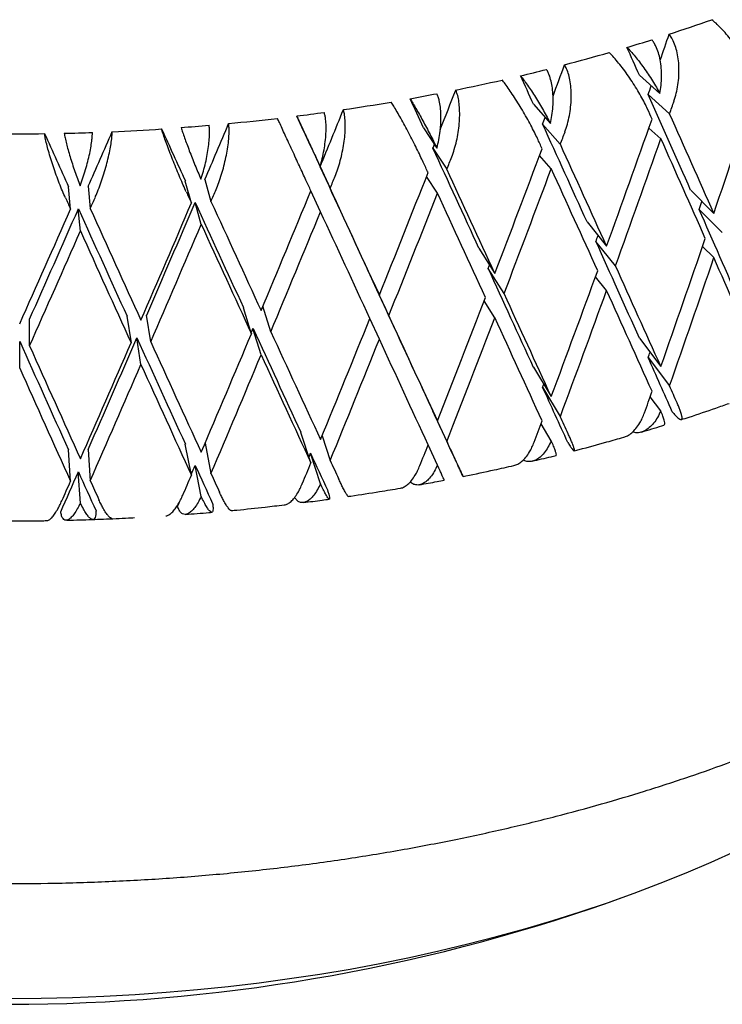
# Model space of a CAD drawing. Header units: millimetres. Extents: x 8 to 552, y 12 to 759.
# Tile 27 of 55: x 506 to 514, y 30 to 40. Entities that reach past the tile are written whole.
import ezdxf

# ---------------------------------------------------------------- set-up
doc = ezdxf.new("R2010")
doc.units = ezdxf.units.MM

msp = doc.modelspace()

# ---------------------------------------------------------------- linework, layer by layer
at = {"color": 7, "linetype": 'Continuous', "lineweight": 30}
for p, q in [((512.941, 39.757), (513.163, 39.558)), ((513.035, 39.547), (513.266, 39.34)), ((511.799, 39.443), (511.982, 39.234)), ((510.613, 39.189), (510.758, 38.971)), ((511.897, 39.229), (512.088, 39.011)), ((513.173, 39.071), (513.044, 39.187)), ((509.394, 38.995), (509.498, 38.771)), ((510.715, 38.969), (510.865, 38.743)), ((511.991, 38.747), (511.865, 38.891)), ((509.498, 38.77), (509.606, 38.537)), ((510.764, 38.484), (510.645, 38.663)), ((506.806, 38.312), (506.784, 38.552)), ((506.997, 38.558), (507.019, 38.318)), ((508.109, 38.378), (508.044, 38.615)), ((508.255, 38.632), (508.32, 38.395)), ((509.502, 38.284), (509.398, 38.509)), ((513.494, 38.516), (513.744, 38.266)), ((508.215, 38.146), (508.15, 38.385)), ((506.912, 38.075), (506.89, 38.316)), ((513.835, 38.059), (513.585, 38.309)), ((512.376, 38.174), (512.587, 37.913)), ((512.683, 37.7), (512.472, 37.962)), ((511.211, 37.89), (511.382, 37.618)), ((513.744, 37.789), (513.622, 37.91)), ((510.007, 37.665), (510.137, 37.386)), ((511.481, 37.401), (511.31, 37.673)), ((512.587, 37.435), (512.467, 37.583)), ((510.239, 37.164), (510.11, 37.443)), ((511.382, 37.141), (511.268, 37.322)), ((508.669, 37.252), (508.756, 36.968)), ((508.966, 36.99), (508.881, 37.266)), ((506.364, 36.837), (506.364, 37.126)), ((507.415, 37.157), (507.459, 36.869)), ((507.671, 36.881), (507.627, 37.168)), ((510.137, 36.909), (510.034, 37.131)), ((508.861, 36.74), (508.774, 37.024)), ((506.258, 36.598), (506.258, 36.886)), ((507.565, 36.636), (507.521, 36.924)), ((512.941, 36.919), (513.172, 36.614)), ((513.035, 36.71), (513.266, 36.405)), ((511.799, 36.606), (511.99, 36.29)), ((510.613, 36.351), (510.764, 36.027)), ((511.897, 36.391), (512.088, 36.076)), ((513.171, 36.138), (513.057, 36.289)), ((510.715, 36.131), (510.865, 35.807)), ((509.398, 35.574), (509.29, 35.904)), ((511.99, 35.814), (511.88, 35.995)), ((509.519, 35.867), (509.606, 35.601)), ((506.806, 35.377), (506.784, 35.714)), ((506.997, 35.72), (507.019, 35.383)), ((508.109, 35.443), (508.044, 35.778)), ((508.257, 35.787), (508.32, 35.46)), ((510.763, 35.55), (510.662, 35.769)), ((509.502, 35.349), (509.394, 35.679)), ((506.912, 35.142), (506.89, 35.478)), ((508.215, 35.213), (508.15, 35.547)), ((512.627, 30.84), (512.884, 30.935))]:
    msp.add_line(p, q, dxfattribs=at)
at = {"color": 7, "linetype": 'Continuous', "lineweight": 30, "flags": 128}
msp.add_lwpolyline([(506.152, 29.799), (506.49, 29.801), (506.828, 29.809), (507.166, 29.822), (507.503, 29.841), (507.839, 29.865), (508.174, 29.894), (508.507, 29.928), (508.839, 29.967), (509.168, 30.012), (509.496, 30.062), (509.821, 30.116), (510.143, 30.176), (510.462, 30.241), (510.778, 30.311), (511.091, 30.386), (511.4, 30.465), (511.705, 30.55), (512.007, 30.639), (512.304, 30.733), (512.596, 30.831), (512.884, 30.934), (513.166, 31.042), (513.444, 31.154), (513.716, 31.27), (513.983, 31.39)], dxfattribs=at)
at = {"color": 7, "linetype": 'Continuous', "lineweight": 30}
for centre, radius, start, end in [((507.406, 58.231), 18.959, 287.9903, 289.4614), ((507.144, 59.046), 19.816, 286.6041, 287.4169), ((506.916, 59.831), 20.632, 284.6481, 286.0386), ((506.723, 60.578), 21.405, 283.332, 284.104), ((506.562, 61.276), 22.121, 281.4668, 282.7942), ((506.433, 61.919), 22.776, 280.2047, 280.9454), ((506.333, 62.495), 23.361, 278.4081, 279.6881), ((506.26, 63), 23.871, 277.1854, 277.9033), ((506.177, 63.766), 24.641, 274.2408, 274.9437), ((506.209, 63.424), 24.298, 275.4373, 276.6841), ((506.152, 64.238), 25.114, 269.6335, 270.8532), ((506.153, 64.175), 25.052, 271.3397, 272.0349), ((506.16, 64.015), 24.892, 272.5225, 273.7495), ((506.152, 49.27), 19.534, 250.6396, 289.3604)]:
    msp.add_arc(centre, radius, start, end, dxfattribs=at)
for centre, major_axis, ratio, start_param, end_param in [((506.152, 45.018), (12.185, 36.764), 0.213798, 4.644369, 4.651999), ((506.152, 45.973), (-14.148, 29.216), 0.108625, 4.445733, 4.45622), ((506.152, 45.018), (12.723, 36.174), 0.192259, 4.628014, 4.637405), ((506.152, 45.973), (-14.345, 29.951), 0.070696, 4.458897, 4.469384), ((506.152, 45.018), (12.185, 36.764), 0.213798, 4.634138, 4.63676), ((506.152, 45.496), (11.976, 38.613), 0.233895, 4.596965, 4.633504), ((506.152, 45.018), (13.192, 35.556), 0.169273, 4.610232, 4.622348), ((506.152, 45.973), (-14.148, 29.216), 0.108625, 4.402107, 4.438387), ((506.152, 45.973), (-14.461, 30.688), 0.034713, 4.473143, 4.48363), ((506.152, 45.018), (12.605, 38.032), 0.213798, 4.633648, 4.637294), ((506.152, 45.973), (-14.5, 31.421), 0.000589, 4.488153, 4.498639), ((506.152, 45.018), (13.59, 34.913), 0.144826, 4.589049, 4.60691), ((506.152, 45.018), (12.723, 36.174), 0.192259, 4.619544, 4.62157), ((506.152, 45.496), (-14.636, 30.224), 0.108625, 4.45308, 4.456719), ((506.152, 45.973), (-14.636, 30.224), 0.108625, 4.402352, 4.438877), ((506.152, 45.018), (13.917, 34.249), 0.118893, 4.57333, 4.591191), ((506.152, 45.973), (-14.345, 29.951), 0.070696, 4.415271, 4.451551), ((506.152, 45.496), (12.605, 38.032), 0.213798, 4.582906, 4.619445), ((506.152, 45.496), (-14.354, 32.863), 0.062413, 1.73852, 1.75636), ((506.152, 45.018), (14.171, 33.564), 0.091438, 4.557443, 4.575304), ((506.152, 45.496), (-14.464, 32.148), 0.031761, 1.75433, 1.77217), ((506.152, 45.018), (13.162, 37.421), 0.192259, 4.619054, 4.622701), ((506.152, 45.018), (13.192, 35.556), 0.169273, 4.604487, 4.605692), ((506.152, 45.496), (-14.839, 30.984), 0.070696, 4.466243, 4.469883), ((506.152, 45.973), (-14.839, 30.984), 0.070696, 4.415516, 4.45204), ((506.152, 45.018), (12.605, 38.032), 0.213798, 4.590001, 4.626544), ((506.152, 45.496), (-14.636, 30.224), 0.108625, 4.409446, 4.445975), ((506.152, 45.973), (-14.461, 30.688), 0.034713, 4.429517, 4.465796), ((506.152, 45.018), (13.647, 36.782), 0.169273, 4.603997, 4.607643), ((506.152, 45.496), (13.162, 37.421), 0.192259, 4.568313, 4.604851), ((506.152, 45.973), (-14.5, 31.421), 0.000589, 4.444526, 4.480806), ((506.152, 45.496), (-14.959, 31.746), 0.034713, 4.480489, 4.484128), ((506.152, 45.018), (14.058, 36.117), 0.144826, 4.588559, 4.592206), ((506.152, 45.496), (13.647, 36.782), 0.169273, 4.553255, 4.589794), ((506.152, 45.973), (-14.959, 31.746), 0.034713, 4.429761, 4.466286), ((506.152, 45.018), (13.162, 37.421), 0.192259, 4.575407, 4.61195), ((506.152, 45.496), (-14.839, 30.984), 0.070696, 4.42261, 4.459139), ((506.152, 45.496), (-15, 32.505), 0.000589, 4.495499, 4.499138), ((506.152, 45.496), (-14.963, 33.256), 0.031761, 1.768531, 1.77217), ((506.152, 45.018), (14.396, 35.43), 0.118893, 4.57284, 4.576487), ((506.152, 45.496), (14.058, 36.117), 0.144826, 4.537818, 4.574356), ((506.152, 45.973), (-15, 32.505), 0.000589, 4.444771, 4.481296), ((506.152, 45.018), (13.647, 36.782), 0.169273, 4.56035, 4.596893), ((506.152, 45.496), (-14.959, 31.746), 0.034713, 4.436856, 4.473385), ((506.152, 45.496), (-14.849, 33.996), 0.062413, 1.752721, 1.75636), ((506.152, 45.018), (14.66, 34.722), 0.091438, 4.556953, 4.560599), ((506.152, 45.496), (14.396, 35.43), 0.118893, 4.522099, 4.558637), ((506.152, 45.018), (13.917, 34.249), 0.118893, 4.529683, 4.565984), ((506.152, 45.496), (-14.464, 32.148), 0.031761, 1.779516, 1.815803), ((506.152, 45.973), (-14.963, 33.256), 0.031761, 1.786373, 1.822898), ((506.152, 45.018), (11.577, 37.326), 0.233895, 4.604549, 4.606901), ((506.152, 45.496), (14.66, 34.722), 0.091438, 4.506211, 4.54275), ((506.152, 45.018), (14.171, 33.564), 0.091438, 4.513795, 4.550096), ((506.152, 45.496), (-14.354, 32.863), 0.062413, 1.763706, 1.799994), ((506.152, 45.973), (-14.849, 33.996), 0.062413, 1.770563, 1.807088), ((506.152, 45.018), (14.058, 36.117), 0.144826, 4.544913, 4.581458), ((506.152, 45.496), (-15, 32.505), 0.000589, 4.451866, 4.488398), ((506.152, 45.973), (-14.148, 29.216), 0.108625, 4.358467, 4.394768), ((506.152, 45.018), (14.396, 35.43), 0.118893, 4.529194, 4.565736), ((506.152, 45.496), (-14.963, 33.256), 0.031761, 1.779275, 1.815803), ((506.152, 45.018), (14.66, 34.722), 0.091438, 4.513306, 4.549849), ((506.152, 45.496), (-14.849, 33.996), 0.062413, 1.763465, 1.799994), ((506.152, 45.018), (12.185, 36.764), 0.213798, 4.59049, 4.592275), ((506.152, 45.973), (-14.345, 29.951), 0.070696, 4.371631, 4.407931), ((506.152, 45.496), (11.976, 38.613), 0.233895, 4.553339, 4.589871), ((506.152, 45.018), (12.723, 36.174), 0.192259, 4.575897, 4.576934), ((506.152, 45.018), (11.976, 38.613), 0.233895, 4.56044, 4.596965), ((506.152, 45.496), (-14.636, 30.224), 0.108625, 4.365813, 4.402352), ((506.152, 45.973), (-14.461, 30.688), 0.034713, 4.385876, 4.422177), ((506.152, 45.496), (12.605, 38.032), 0.213798, 4.53928, 4.575811), ((506.152, 45.973), (-14.839, 30.984), 0.070696, 4.371876, 4.40842), ((506.152, 45.973), (-14.5, 31.421), 0.000589, 4.400886, 4.437187), ((506.152, 45.973), (-14.959, 31.746), 0.034713, 4.386121, 4.422666), ((506.152, 45.018), (12.605, 38.032), 0.213798, 4.546381, 4.582906), ((506.152, 45.496), (-14.839, 30.984), 0.070696, 4.378977, 4.415516), ((506.152, 45.496), (13.162, 37.421), 0.192259, 4.524686, 4.561218), ((506.152, 45.496), (13.647, 36.782), 0.169273, 4.509629, 4.546161), ((506.152, 45.973), (-15, 32.505), 0.000589, 4.401131, 4.437676), ((506.152, 45.018), (13.162, 37.421), 0.192259, 4.531788, 4.568313), ((506.152, 45.496), (-14.959, 31.746), 0.034713, 4.393223, 4.429761), ((506.152, 45.496), (14.058, 36.117), 0.144826, 4.494191, 4.530723), ((506.152, 45.018), (13.59, 34.913), 0.144826, 4.536637, 4.538062), ((506.152, 45.496), (-14.464, 32.148), 0.031761, 1.823143, 1.859437), ((506.152, 45.973), (-14.963, 33.256), 0.031761, 1.829993, 1.866538), ((506.152, 45.496), (-14.171, 33.564), 0.091438, 1.791408, 1.827702), ((506.152, 45.496), (14.396, 35.43), 0.118893, 4.478472, 4.515004), ((506.152, 45.018), (13.917, 34.249), 0.118893, 4.486064, 4.522343), ((506.152, 45.496), (-14.354, 32.863), 0.062413, 1.807333, 1.843627), ((506.152, 45.973), (-14.849, 33.996), 0.062413, 1.814183, 1.850728), ((506.152, 45.018), (13.647, 36.782), 0.169273, 4.51673, 4.553255), ((506.152, 45.496), (-15, 32.505), 0.000589, 4.408232, 4.444772), ((506.152, 45.973), (-14.66, 34.722), 0.091438, 1.798258, 1.834803), ((506.152, 45.018), (11.577, 37.326), 0.233895, 4.56093, 4.562534), ((506.152, 45.018), (14.058, 36.117), 0.144826, 4.501293, 4.537818), ((506.152, 45.496), (-14.963, 33.256), 0.031761, 1.822898, 1.859437), ((506.152, 45.973), (-14.345, 29.951), 0.070696, 4.343778, 4.364284), ((506.152, 45.496), (-14.66, 34.722), 0.091438, 1.791163, 1.827702), ((506.152, 45.018), (14.396, 35.43), 0.118893, 4.485574, 4.522099), ((506.152, 45.496), (-14.849, 33.996), 0.062413, 1.807088, 1.843627), ((506.152, 45.018), (12.185, 36.764), 0.213798, 4.546871, 4.547786), ((506.152, 45.973), (-14.461, 30.688), 0.034713, 4.358024, 4.37853), ((506.152, 45.496), (11.976, 38.613), 0.233895, 4.540046, 4.546237), ((506.152, 45.973), (-14.839, 30.984), 0.070696, 4.358574, 4.364774), ((506.152, 45.973), (-14.5, 31.421), 0.000589, 4.373034, 4.39354), ((506.152, 45.496), (12.605, 38.032), 0.213798, 4.525987, 4.532178), ((506.152, 45.973), (-14.959, 31.746), 0.034713, 4.372819, 4.37902), ((506.152, 45.973), (-15, 32.505), 0.000589, 4.387829, 4.394029), ((506.152, 45.496), (13.162, 37.421), 0.192259, 4.511394, 4.517585), ((506.152, 45.018), (13.192, 35.556), 0.169273, 4.508683, 4.509874), ((506.152, 45.496), (-14.464, 32.148), 0.031761, 1.866783, 1.879919), ((506.152, 45.973), (-14.963, 33.256), 0.031761, 1.87364, 1.87984), ((506.152, 45.018), (13.917, 34.249), 0.118893, 4.46559, 4.478717), ((506.152, 45.496), (-14.171, 33.564), 0.091438, 1.835048, 1.848184), ((506.152, 45.018), (13.59, 34.913), 0.144826, 4.491536, 4.494436), ((506.152, 45.496), (-14.354, 32.863), 0.062413, 1.850973, 1.864109), ((506.152, 45.496), (13.647, 36.782), 0.169273, 4.496336, 4.502527), ((506.152, 45.496), (14.396, 35.43), 0.118893, 4.46518, 4.471371), ((506.152, 45.973), (-14.66, 34.722), 0.091438, 1.841905, 1.848105), ((506.152, 45.496), (14.058, 36.117), 0.144826, 4.480899, 4.48709), ((506.152, 45.973), (-14.849, 33.996), 0.062413, 1.85783, 1.86403), ((506.152, 45.018), (13.59, 34.913), 0.144826, 4.48131, 4.482723)]:
    msp.add_ellipse(centre, major_axis=major_axis, ratio=ratio, start_param=start_param, end_param=end_param, dxfattribs=at)
for points, knots in [([(514.165, 39.766), (514.155, 39.787), (514.135, 39.83), (514.095, 39.902), (514.047, 39.978), (513.995, 40.054), (513.938, 40.129), (513.88, 40.199), (513.822, 40.263), (513.77, 40.315), (513.738, 40.343), (513.723, 40.355)], [0, 0, 0, 0, 0.114542, 0.23238, 0.34693, 0.464926, 0.577123, 0.692931, 0.799182, 0.908911, 1, 1, 1, 1]), ([(513.314, 39.477), (513.323, 39.505), (513.341, 39.561), (513.358, 39.653), (513.368, 39.748), (513.369, 39.842), (513.361, 39.935), (513.345, 40.019), (513.322, 40.094), (513.294, 40.155), (513.272, 40.185), (513.262, 40.199)], [0, 0, 0, 0, 0.114606, 0.23252, 0.347132, 0.465168, 0.577786, 0.694016, 0.800844, 0.911181, 1, 1, 1, 1]), ([(512.806, 40.057), (512.82, 40.043), (512.848, 40.014), (512.894, 39.96), (512.942, 39.9), (512.989, 39.835), (513.037, 39.766), (513.083, 39.696), (513.126, 39.625), (513.15, 39.581), (513.163, 39.558)], [0, 0, 0, 0, 0.121172, 0.245978, 0.367117, 0.49156, 0.616821, 0.745339, 0.871171, 1, 1, 1, 1]), ([(513.163, 39.558), (513.168, 39.588), (513.177, 39.648), (513.182, 39.741), (513.178, 39.834), (513.167, 39.92), (513.147, 40), (513.123, 40.061), (513.099, 40.108), (513.083, 40.129), (513.075, 40.139)], [0, 0, 0, 0, 0.137628, 0.279151, 0.416817, 0.558784, 0.691042, 0.827634, 0.913195, 1, 1, 1, 1]), ([(513.029, 39.39), (513.019, 39.412), (512.998, 39.456), (512.958, 39.531), (512.913, 39.609), (512.863, 39.687), (512.81, 39.765), (512.757, 39.838), (512.704, 39.904), (512.657, 39.959), (512.629, 39.988), (512.616, 40.001)], [0, 0, 0, 0, 0.114542, 0.23238, 0.34693, 0.464926, 0.577123, 0.692931, 0.799182, 0.908911, 1, 1, 1, 1]), ([(512.138, 39.146), (512.148, 39.173), (512.166, 39.229), (512.187, 39.319), (512.201, 39.414), (512.207, 39.508), (512.206, 39.6), (512.197, 39.685), (512.18, 39.762), (512.159, 39.823), (512.141, 39.855), (512.134, 39.869)], [0, 0, 0, 0, 0.1146065, 0.2325198, 0.3471316, 0.4651683, 0.577786, 0.6940158, 0.8008443, 0.911181, 1, 1, 1, 1]), ([(511.658, 39.751), (511.67, 39.736), (511.694, 39.705), (511.734, 39.649), (511.776, 39.587), (511.819, 39.52), (511.863, 39.449), (511.905, 39.376), (511.946, 39.304), (511.97, 39.258), (511.982, 39.234)], [0, 0, 0, 0, 0.1211723, 0.2459781, 0.3671171, 0.4915599, 0.6168215, 0.7453387, 0.8711714, 1, 1, 1, 1]), ([(511.982, 39.234), (511.988, 39.264), (512, 39.324), (512.009, 39.416), (512.012, 39.509), (512.006, 39.596), (511.994, 39.677), (511.977, 39.739), (511.958, 39.786), (511.945, 39.808), (511.939, 39.819)], [0, 0, 0, 0, 0.137628, 0.279151, 0.416817, 0.558784, 0.691042, 0.827634, 0.913195, 1, 1, 1, 1]), ([(511.841, 39.074), (511.831, 39.096), (511.81, 39.141), (511.77, 39.217), (511.726, 39.298), (511.68, 39.379), (511.631, 39.459), (511.583, 39.534), (511.536, 39.603), (511.495, 39.661), (511.471, 39.691), (511.461, 39.705)], [0, 0, 0, 0, 0.114542, 0.23238, 0.34693, 0.464926, 0.577123, 0.692931, 0.799182, 0.908911, 1, 1, 1, 1]), ([(510.758, 38.971), (510.765, 39.001), (510.779, 39.06), (510.793, 39.152), (510.801, 39.244), (510.802, 39.331), (510.796, 39.413), (510.785, 39.475), (510.772, 39.523), (510.763, 39.546), (510.758, 39.557)], [0, 0, 0, 0, 0.137628, 0.279151, 0.416817, 0.558784, 0.691042, 0.827634, 0.913195, 1, 1, 1, 1]), ([(510.917, 38.875), (510.927, 38.902), (510.946, 38.956), (510.97, 39.046), (510.988, 39.139), (510.999, 39.233), (511.004, 39.325), (511.002, 39.41), (510.993, 39.488), (510.979, 39.55), (510.966, 39.583), (510.96, 39.597)], [0, 0, 0, 0, 0.114606, 0.23252, 0.347132, 0.465168, 0.577786, 0.694016, 0.800844, 0.911181, 1, 1, 1, 1]), ([(491.652, 39.492), (491.652, 39.445), (491.654, 39.356), (491.661, 39.239), (491.666, 39.137), (491.675, 39.028), (491.688, 38.906), (491.705, 38.769), (491.73, 38.614), (491.763, 38.441), (491.807, 38.25), (491.86, 38.054), (491.921, 37.862), (491.985, 37.68), (492.052, 37.511), (492.119, 37.355), (492.183, 37.215), (492.244, 37.092), (492.301, 36.981), (492.358, 36.877), (492.415, 36.777), (492.474, 36.676), (492.536, 36.576), (492.599, 36.476), (492.666, 36.376), (492.734, 36.278), (492.807, 36.174), (492.887, 36.067), (492.974, 35.954), (493.077, 35.825), (493.202, 35.677), (493.353, 35.507), (493.526, 35.323), (493.692, 35.157), (493.844, 35.012), (493.976, 34.89), (494.117, 34.765), (494.269, 34.636), (494.429, 34.505), (494.596, 34.375), (494.762, 34.249), (494.938, 34.122), (495.119, 33.996), (495.303, 33.873), (495.446, 33.781), (495.55, 33.715), (495.618, 33.673), (495.672, 33.64), (495.712, 33.616), (495.738, 33.6), (495.756, 33.589), (495.777, 33.577), (495.81, 33.558), (495.865, 33.525), (495.944, 33.479), (496.044, 33.422), (496.166, 33.354), (496.309, 33.276), (496.475, 33.187), (496.667, 33.089), (496.883, 32.982), (497.126, 32.867), (497.389, 32.749), (497.669, 32.628), (497.964, 32.508), (498.274, 32.388), (498.593, 32.271), (498.918, 32.159), (499.34, 32.022), (499.866, 31.866), (500.503, 31.699), (501.157, 31.549), (501.827, 31.417), (502.473, 31.309), (503.092, 31.224), (503.681, 31.158), (504.278, 31.105), (504.88, 31.067), (505.489, 31.043), (506.101, 31.035), (506.717, 31.041), (507.335, 31.063), (507.954, 31.1), (508.573, 31.153), (509.19, 31.221), (509.802, 31.305), (510.399, 31.404), (510.973, 31.514), (511.519, 31.633), (512.037, 31.76), (512.528, 31.893), (513.008, 32.036), (513.476, 32.188), (513.93, 32.349), (514.351, 32.511), (514.741, 32.672), (515.101, 32.832), (515.399, 32.972), (515.643, 33.092), (515.838, 33.192), (516.019, 33.289), (516.184, 33.379), (516.328, 33.461), (516.45, 33.532), (516.538, 33.584), (516.599, 33.621), (516.641, 33.646), (516.691, 33.677), (516.755, 33.716), (516.835, 33.767), (516.929, 33.827), (517.038, 33.898), (517.156, 33.977), (517.382, 34.132), (517.696, 34.362), (518.036, 34.635), (518.311, 34.874), (518.534, 35.08), (518.753, 35.297), (518.94, 35.496), (519.099, 35.674), (519.229, 35.83), (519.358, 35.99), (519.481, 36.154), (519.588, 36.304), (519.676, 36.434), (519.744, 36.538), (519.8, 36.629), (519.846, 36.705), (519.881, 36.764), (519.906, 36.808), (519.926, 36.843), (519.947, 36.881), (519.973, 36.927), (520.007, 36.991), (520.05, 37.074), (520.102, 37.179), (520.16, 37.301), (520.221, 37.438), (520.281, 37.584), (520.337, 37.732), (520.404, 37.928), (520.476, 38.168), (520.543, 38.448), (520.592, 38.715), (520.624, 38.971), (520.646, 39.224), (520.65, 39.396), (520.651, 39.478)], [0, 0, 0, 0, 0.004527, 0.008533, 0.012163, 0.016149, 0.020828, 0.026022, 0.03173, 0.038417, 0.045694, 0.053467, 0.060889, 0.06776, 0.074445, 0.08051, 0.085955, 0.09078, 0.095035, 0.098945, 0.103144, 0.106964, 0.110929, 0.115162, 0.118963, 0.122958, 0.127145, 0.131524, 0.136099, 0.141057, 0.147548, 0.154741, 0.162635, 0.17123, 0.176425, 0.181846, 0.187494, 0.193367, 0.199466, 0.20575, 0.211764, 0.217377, 0.22424, 0.230393, 0.235836, 0.238291, 0.240547, 0.242397, 0.243485, 0.244314, 0.244886, 0.245201, 0.246249, 0.247998, 0.250448, 0.253598, 0.257282, 0.261612, 0.266587, 0.272208, 0.278474, 0.285385, 0.292942, 0.300436, 0.30847, 0.316746, 0.325052, 0.333388, 0.341753, 0.35704, 0.372427, 0.387912, 0.403498, 0.419183, 0.432331, 0.445549, 0.458836, 0.472193, 0.48562, 0.499117, 0.512684, 0.526321, 0.540028, 0.553806, 0.567654, 0.581573, 0.595351, 0.60867, 0.621525, 0.633918, 0.645849, 0.657316, 0.66961, 0.681323, 0.692455, 0.703007, 0.712978, 0.722368, 0.728364, 0.734097, 0.739566, 0.744625, 0.749059, 0.752864, 0.756042, 0.757392, 0.758597, 0.760105, 0.762159, 0.764758, 0.767843, 0.771454, 0.775552, 0.77973, 0.794446, 0.808845, 0.817844, 0.826937, 0.836391, 0.846205, 0.852559, 0.859055, 0.865695, 0.872476, 0.879204, 0.883984, 0.888183, 0.891802, 0.894838, 0.897294, 0.898816, 0.900022, 0.901466, 0.903313, 0.905562, 0.909015, 0.913123, 0.917886, 0.923305, 0.929139, 0.934861, 0.940453, 0.951687, 0.962356, 0.972462, 0.982065, 0.991394, 1, 1, 1, 1]), ([(510.61, 38.818), (510.599, 38.841), (510.578, 38.887), (510.539, 38.965), (510.498, 39.048), (510.455, 39.131), (510.41, 39.214), (510.368, 39.291), (510.328, 39.362), (510.293, 39.422), (510.273, 39.453), (510.264, 39.467)], [0, 0, 0, 0, 0.114542, 0.23238, 0.34693, 0.464926, 0.577123, 0.692931, 0.799182, 0.908911, 1, 1, 1, 1]), ([(510.468, 39.503), (510.478, 39.487), (510.497, 39.456), (510.531, 39.398), (510.568, 39.334), (510.606, 39.265), (510.645, 39.192), (510.684, 39.117), (510.722, 39.042), (510.746, 38.995), (510.758, 38.971)], [0, 0, 0, 0, 0.121172, 0.245978, 0.367117, 0.49156, 0.616821, 0.745339, 0.871171, 1, 1, 1, 1]), ([(509.245, 39.316), (509.253, 39.3), (509.268, 39.268), (509.295, 39.209), (509.326, 39.143), (509.359, 39.072), (509.393, 38.997), (509.429, 38.92), (509.464, 38.844), (509.486, 38.795), (509.498, 38.771)], [0, 0, 0, 0, 0.121172, 0.245978, 0.367117, 0.49156, 0.616821, 0.745339, 0.871171, 1, 1, 1, 1]), ([(509.498, 38.771), (509.506, 38.8), (509.522, 38.858), (509.541, 38.949), (509.554, 39.041), (509.562, 39.128), (509.563, 39.209), (509.559, 39.273), (509.551, 39.321), (509.545, 39.344), (509.542, 39.355)], [0, 0, 0, 0, 0.137628, 0.279151, 0.416817, 0.558784, 0.691042, 0.827634, 0.913195, 1, 1, 1, 1]), ([(509.659, 38.667), (509.669, 38.693), (509.69, 38.746), (509.716, 38.834), (509.738, 38.927), (509.755, 39.02), (509.766, 39.112), (509.77, 39.197), (509.768, 39.274), (509.761, 39.338), (509.753, 39.37), (509.749, 39.385)], [0, 0, 0, 0, 0.114606, 0.23252, 0.347132, 0.465168, 0.577786, 0.694016, 0.800844, 0.911181, 1, 1, 1, 1]), ([(507.999, 39.192), (508.004, 39.175), (508.015, 39.142), (508.035, 39.082), (508.06, 39.015), (508.087, 38.942), (508.117, 38.865), (508.148, 38.787), (508.181, 38.709), (508.202, 38.66), (508.212, 38.635)], [0, 0, 0, 0, 0.1211723, 0.2459781, 0.3671171, 0.4915599, 0.6168215, 0.7453387, 0.8711714, 1, 1, 1, 1]), ([(508.212, 38.635), (508.221, 38.663), (508.24, 38.721), (508.263, 38.811), (508.282, 38.902), (508.295, 38.988), (508.304, 39.069), (508.306, 39.132), (508.305, 39.181), (508.302, 39.204), (508.3, 39.216)], [0, 0, 0, 0, 0.137628, 0.279151, 0.416817, 0.558784, 0.691042, 0.827634, 0.913195, 1, 1, 1, 1]), ([(508.375, 38.522), (508.385, 38.548), (508.406, 38.6), (508.435, 38.687), (508.461, 38.779), (508.483, 38.87), (508.5, 38.962), (508.511, 39.046), (508.517, 39.124), (508.517, 39.187), (508.513, 39.22), (508.511, 39.235)], [0, 0, 0, 0, 0.114606, 0.23252, 0.347132, 0.465168, 0.577786, 0.694016, 0.800844, 0.911181, 1, 1, 1, 1]), ([(509.345, 38.625), (509.334, 38.648), (509.312, 38.696), (509.275, 38.776), (509.236, 38.86), (509.197, 38.946), (509.157, 39.031), (509.121, 39.11), (509.087, 39.183), (509.059, 39.244), (509.044, 39.276), (509.037, 39.291)], [0, 0, 0, 0, 0.114542, 0.23238, 0.34693, 0.464926, 0.577123, 0.692931, 0.799182, 0.908911, 1, 1, 1, 1]), ([(506.751, 38.433), (506.741, 38.458), (506.719, 38.508), (506.685, 38.591), (506.652, 38.679), (506.621, 38.768), (506.593, 38.857), (506.568, 38.939), (506.548, 39.015), (506.534, 39.078), (506.528, 39.111), (506.526, 39.126)], [0, 0, 0, 0, 0.114542, 0.23238, 0.34693, 0.464926, 0.577123, 0.692931, 0.799182, 0.908911, 1, 1, 1, 1]), ([(506.739, 39.13), (506.741, 39.114), (506.747, 39.081), (506.761, 39.019), (506.779, 38.951), (506.801, 38.877), (506.826, 38.799), (506.853, 38.719), (506.882, 38.64), (506.901, 38.589), (506.911, 38.564)], [0, 0, 0, 0, 0.121172, 0.245978, 0.367117, 0.49156, 0.616821, 0.745339, 0.871171, 1, 1, 1, 1]), ([(506.911, 38.564), (506.921, 38.591), (506.941, 38.648), (506.969, 38.737), (506.993, 38.827), (507.013, 38.912), (507.028, 38.993), (507.037, 39.056), (507.042, 39.105), (507.042, 39.128), (507.042, 39.139)], [0, 0, 0, 0, 0.137628, 0.279151, 0.416817, 0.558784, 0.691042, 0.827634, 0.913195, 1, 1, 1, 1]), ([(507.073, 38.443), (507.084, 38.468), (507.106, 38.519), (507.137, 38.605), (507.167, 38.695), (507.193, 38.785), (507.216, 38.876), (507.234, 38.96), (507.247, 39.036), (507.254, 39.1), (507.255, 39.133), (507.255, 39.148)], [0, 0, 0, 0, 0.114606, 0.23252, 0.347132, 0.465168, 0.577786, 0.694016, 0.800844, 0.911181, 1, 1, 1, 1]), ([(508.055, 38.497), (508.044, 38.52), (508.023, 38.569), (507.987, 38.651), (507.951, 38.737), (507.916, 38.825), (507.881, 38.912), (507.851, 38.993), (507.824, 39.067), (507.802, 39.129), (507.792, 39.162), (507.787, 39.177)], [0, 0, 0, 0, 0.1145416, 0.23238, 0.3469304, 0.4649256, 0.5771225, 0.6929312, 0.7991817, 0.9089106, 1, 1, 1, 1]), ([(513.295, 36.127), (513.306, 36.114), (513.329, 36.087), (513.356, 36.06), (513.377, 36.044), (513.392, 36.039), (513.401, 36.046), (513.402, 36.065), (513.396, 36.096), (513.384, 36.135), (513.367, 36.177), (513.354, 36.207), (513.348, 36.222)], [0, 0, 0, 0, 0.099346, 0.201688, 0.301, 0.402993, 0.506234, 0.612154, 0.721444, 0.833657, 0.916225, 1, 1, 1, 1]), ([(513.393, 36.042), (513.421, 36.051), (513.546, 36.091), (513.718, 36.149), (513.861, 36.2), (513.909, 36.217)], [0, 0, 0, 0, 0.158885, 0.717997, 1, 1, 1, 1]), ([(512.772, 35.852), (512.786, 35.857), (512.816, 35.867), (512.861, 35.899), (512.905, 35.945), (512.943, 35.999), (512.973, 36.056), (512.988, 36.095), (512.995, 36.114)], [0, 0, 0, 0, 0.15194, 0.332188, 0.518126, 0.709014, 0.853406, 1, 1, 1, 1]), ([(513.171, 36.138), (513.16, 36.113), (513.138, 36.063), (513.096, 36.002), (513.048, 35.952), (512.997, 35.918), (512.944, 35.901), (512.9, 35.897), (512.875, 35.906), (512.867, 35.908)], [0, 0, 0, 0, 0.154687, 0.313798, 0.46851, 0.62795, 0.778237, 0.93341, 1, 1, 1, 1]), ([(513.206, 35.983), (513.208, 35.984), (513.214, 35.987), (513.215, 36.005), (513.209, 36.036), (513.195, 36.079), (513.18, 36.118), (513.171, 36.138)], [0, 0, 0, 0, 0.156505, 0.355348, 0.56047, 0.771052, 1, 1, 1, 1]), ([(512.964, 35.908), (513.037, 35.93), (513.119, 35.954), (513.199, 35.98), (513.206, 35.982)], [0, 0, 0, 0, 0.907555, 1, 1, 1, 1]), ([(511.587, 35.546), (511.602, 35.551), (511.631, 35.56), (511.674, 35.591), (511.717, 35.634), (511.753, 35.686), (511.783, 35.742), (511.798, 35.78), (511.806, 35.799)], [0, 0, 0, 0, 0.168915, 0.345554, 0.527771, 0.714838, 0.85634, 1, 1, 1, 1]), ([(511.99, 35.814), (511.978, 35.789), (511.956, 35.741), (511.915, 35.682), (511.87, 35.634), (511.822, 35.603), (511.773, 35.588), (511.728, 35.587), (511.7, 35.6), (511.687, 35.606)], [0, 0, 0, 0, 0.14584, 0.29585, 0.441713, 0.592033, 0.733725, 0.880022, 1, 1, 1, 1]), ([(512.043, 35.656), (512.045, 35.657), (512.047, 35.66), (512.043, 35.679), (512.033, 35.71), (512.016, 35.754), (511.999, 35.793), (511.99, 35.814)], [0, 0, 0, 0, 0.177286, 0.371231, 0.571299, 0.776693, 1, 1, 1, 1]), ([(512.168, 35.795), (512.177, 35.782), (512.195, 35.754), (512.216, 35.726), (512.23, 35.708), (512.239, 35.703), (512.242, 35.71), (512.238, 35.729), (512.228, 35.76), (512.212, 35.8), (512.194, 35.843), (512.18, 35.873), (512.173, 35.889)], [0, 0, 0, 0, 0.099346, 0.201688, 0.301, 0.402993, 0.506234, 0.612154, 0.721444, 0.833657, 0.916225, 1, 1, 1, 1]), ([(512.239, 35.705), (512.256, 35.71), (512.374, 35.74), (512.552, 35.789), (512.712, 35.835), (512.772, 35.852)], [0, 0, 0, 0, 0.095694, 0.657126, 1, 1, 1, 1]), ([(510.996, 35.522), (511.002, 35.508), (511.016, 35.479), (511.029, 35.45), (511.037, 35.432), (511.04, 35.427), (511.037, 35.433), (511.028, 35.452), (511.014, 35.484), (510.995, 35.525), (510.975, 35.569), (510.96, 35.6), (510.953, 35.616)], [0, 0, 0, 0, 0.0993463, 0.2016876, 0.3010003, 0.4029927, 0.5062342, 0.6121536, 0.7214436, 0.8336571, 0.9162255, 1, 1, 1, 1]), ([(511.786, 35.593), (511.853, 35.609), (511.94, 35.629), (512.025, 35.651), (512.043, 35.656)], [0, 0, 0, 0, 0.781711, 1, 1, 1, 1]), ([(510.363, 35.303), (510.364, 35.303), (510.378, 35.303), (510.406, 35.316), (510.446, 35.343), (510.486, 35.385), (510.52, 35.435), (510.55, 35.489), (510.566, 35.526), (510.573, 35.545)], [0, 0, 0, 0, 0.011912, 0.18148, 0.355449, 0.53491, 0.719149, 0.858512, 1, 1, 1, 1]), ([(510.763, 35.55), (510.752, 35.527), (510.729, 35.479), (510.69, 35.422), (510.647, 35.377), (510.604, 35.348), (510.56, 35.334), (510.519, 35.338), (510.488, 35.351), (510.473, 35.366), (510.47, 35.37)], [0, 0, 0, 0, 0.137597, 0.279129, 0.416748, 0.558573, 0.692257, 0.830286, 0.956323, 1, 1, 1, 1]), ([(510.837, 35.389), (510.837, 35.389), (510.838, 35.387), (510.835, 35.394), (510.827, 35.412), (510.812, 35.444), (510.791, 35.489), (510.773, 35.529), (510.763, 35.55)], [0, 0, 0, 0, 0.00721, 0.192705, 0.383015, 0.579333, 0.780878, 1, 1, 1, 1]), ([(511.039, 35.429), (511.049, 35.431), (511.162, 35.453), (511.345, 35.492), (511.517, 35.531), (511.587, 35.547)], [0, 0, 0, 0, 0.053352, 0.613414, 1, 1, 1, 1]), ([(509.803, 35.214), (509.803, 35.214), (509.802, 35.211), (509.795, 35.219), (509.781, 35.238), (509.762, 35.271), (509.741, 35.312), (509.719, 35.358), (509.704, 35.39), (509.696, 35.406)], [0, 0, 0, 0, 0.018355, 0.188113, 0.362273, 0.541976, 0.726486, 0.862252, 1, 1, 1, 1]), ([(510.568, 35.339), (510.632, 35.35), (510.722, 35.366), (510.811, 35.384), (510.837, 35.389)], [0, 0, 0, 0, 0.710924, 1, 1, 1, 1]), ([(508.54, 35.062), (508.54, 35.062), (508.536, 35.059), (508.525, 35.067), (508.507, 35.087), (508.484, 35.121), (508.459, 35.164), (508.435, 35.21), (508.42, 35.243), (508.412, 35.259)], [0, 0, 0, 0, 0.027463, 0.195645, 0.36819, 0.546226, 0.729024, 0.86353, 1, 1, 1, 1]), ([(509.109, 35.122), (509.11, 35.122), (509.123, 35.121), (509.148, 35.133), (509.185, 35.158), (509.221, 35.198), (509.255, 35.247), (509.284, 35.299), (509.299, 35.336), (509.307, 35.354)], [0, 0, 0, 0, 0.022536, 0.190281, 0.362379, 0.539911, 0.722169, 0.860033, 1, 1, 1, 1]), ([(509.502, 35.349), (509.491, 35.327), (509.468, 35.28), (509.43, 35.225), (509.391, 35.182), (509.352, 35.155), (509.313, 35.144), (509.278, 35.149), (509.247, 35.168), (509.231, 35.192), (509.223, 35.203)], [0, 0, 0, 0, 0.128606, 0.260889, 0.389515, 0.522071, 0.647019, 0.776028, 0.893828, 1, 1, 1, 1]), ([(509.579, 35.278), (509.583, 35.264), (509.592, 35.234), (509.599, 35.205), (509.6, 35.187), (509.597, 35.182), (509.588, 35.189), (509.574, 35.208), (509.556, 35.241), (509.532, 35.287), (509.512, 35.328), (509.502, 35.349)], [0, 0, 0, 0, 0.104109, 0.21135, 0.315427, 0.422327, 0.53026, 0.640996, 0.755227, 0.8725, 1, 1, 1, 1]), ([(509.803, 35.213), (509.812, 35.215), (509.925, 35.231), (510.112, 35.26), (510.289, 35.29), (510.363, 35.303)], [0, 0, 0, 0, 0.046519, 0.599315, 1, 1, 1, 1]), ([(506.546, 34.953), (506.547, 34.953), (506.556, 34.951), (506.575, 34.96), (506.603, 34.982), (506.633, 35.019), (506.662, 35.064), (506.689, 35.114), (506.705, 35.149), (506.713, 35.166)], [0, 0, 0, 0, 0.030954, 0.197254, 0.36787, 0.543873, 0.724562, 0.861238, 1, 1, 1, 1]), ([(507.26, 34.974), (507.259, 34.974), (507.252, 34.971), (507.237, 34.98), (507.214, 35.001), (507.187, 35.036), (507.16, 35.08), (507.135, 35.128), (507.119, 35.161), (507.111, 35.178)], [0, 0, 0, 0, 0.03248, 0.199795, 0.371449, 0.548567, 0.730422, 0.864234, 1, 1, 1, 1]), ([(507.833, 35.005), (507.835, 35.005), (507.846, 35.004), (507.868, 35.014), (507.9, 35.038), (507.934, 35.076), (507.965, 35.123), (507.993, 35.174), (508.009, 35.21), (508.017, 35.228)], [0, 0, 0, 0, 0.029049, 0.195676, 0.366628, 0.542977, 0.72402, 0.860966, 1, 1, 1, 1]), ([(508.215, 35.213), (508.204, 35.191), (508.181, 35.145), (508.146, 35.092), (508.11, 35.051), (508.075, 35.026), (508.042, 35.016), (508.013, 35.023), (507.988, 35.046), (507.971, 35.075), (507.964, 35.099), (507.961, 35.106)], [0, 0, 0, 0, 0.119854, 0.243135, 0.363008, 0.486545, 0.60299, 0.72322, 0.833004, 0.946354, 1, 1, 1, 1]), ([(508.338, 35.136), (508.34, 35.122), (508.344, 35.092), (508.343, 35.063), (508.339, 35.045), (508.329, 35.04), (508.315, 35.047), (508.296, 35.068), (508.273, 35.102), (508.246, 35.149), (508.226, 35.191), (508.215, 35.213)], [0, 0, 0, 0, 0.104109, 0.21135, 0.315427, 0.422327, 0.53026, 0.640996, 0.755227, 0.8725, 1, 1, 1, 1]), ([(509.318, 35.147), (509.385, 35.156), (509.478, 35.167), (509.571, 35.18), (509.596, 35.184)], [0, 0, 0, 0, 0.7248589, 1, 1, 1, 1]), ([(506.912, 35.142), (506.901, 35.12), (506.879, 35.076), (506.846, 35.024), (506.814, 34.985), (506.784, 34.961), (506.757, 34.954), (506.734, 34.962), (506.717, 34.985), (506.706, 35.015), (506.702, 35.039), (506.7, 35.047)], [0, 0, 0, 0, 0.1198541, 0.2431354, 0.3630084, 0.4865449, 0.6029901, 0.7232198, 0.833004, 0.9463541, 1, 1, 1, 1]), ([(507.081, 35.058), (507.08, 35.043), (507.079, 35.014), (507.072, 34.985), (507.06, 34.967), (507.045, 34.963), (507.025, 34.971), (507.002, 34.992), (506.975, 35.027), (506.945, 35.076), (506.923, 35.119), (506.912, 35.142)], [0, 0, 0, 0, 0.104109, 0.21135, 0.315427, 0.422327, 0.53026, 0.640996, 0.755227, 0.8725, 1, 1, 1, 1]), ([(508.54, 35.061), (508.56, 35.063), (508.682, 35.074), (508.872, 35.094), (509.041, 35.114), (509.109, 35.122)], [0, 0, 0, 0, 0.104085, 0.639112, 1, 1, 1, 1]), ([(506.152, 34.949), (506.274, 34.949), (506.406, 34.95), (506.537, 34.952), (506.546, 34.952)], [0, 0, 0, 0, 0.932756, 1, 1, 1, 1]), ([(506.768, 34.957), (506.815, 34.958), (506.946, 34.961), (507.168, 34.969), (507.363, 34.977), (507.474, 34.983), (507.495, 34.985)], [0, 0, 0, 0, 0.194706, 0.541266, 0.912823, 1, 1, 1, 1]), ([(508.045, 35.019), (508.13, 35.026), (508.225, 35.033), (508.32, 35.041), (508.33, 35.042)], [0, 0, 0, 0, 0.891423, 1, 1, 1, 1])]:
    msp.add_open_spline(points, degree=3, knots=knots, dxfattribs=at)

doc.saveas('drawing.dxf')
